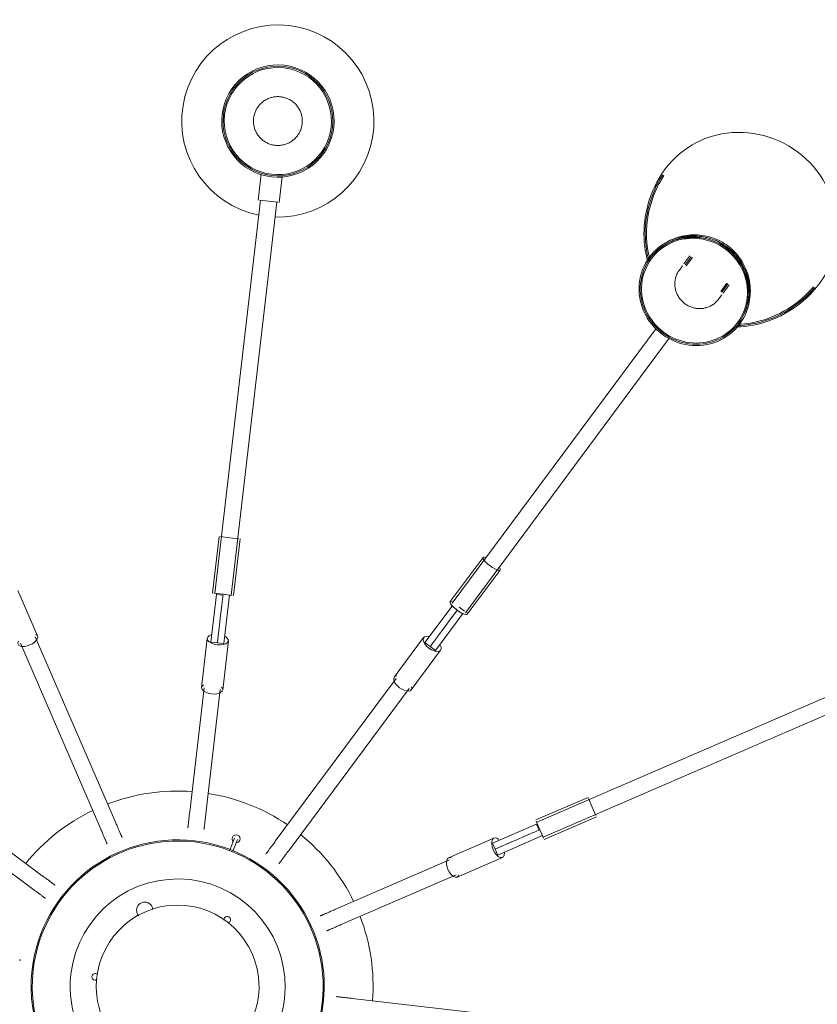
# Model space of a CAD drawing. Header units: millimetres. Extents: x 5752 to 11379, y 522 to 7258.
# Tile 14 of 15: x 10135 to 10624, y 6584 to 7189. Entities that reach past the tile are written whole.
import ezdxf

# ---------------------------------------------------------------- set-up
doc = ezdxf.new("R2010")
doc.units = ezdxf.units.MM
doc.layers.add('E-LITE-EQPM', color=7, linetype='Continuous', lineweight=20)

# ---------------------------------------------------------------- blocks, each defined once
blk = doc.blocks.new('20047 - 20047 RETRO Copper pendant lamp 12L-458346-Planta_PDF')
at = {"layer": 'E-LITE-EQPM'}
for p, q in [((-87.72, 161.94), (-49.31, 95.41)), ((-57.97, 90.41), (-96.38, 156.94)), ((-203.94, 110.24), (-230.19, 125.39)), ((-198.19, 120.2), (-90.41, 57.97)), ((-95.41, 49.31), (-203.19, 111.54)), ((-501.33, 6.5), (-485.4, 6.5)), ((-277.4, 6.5), (-242.4, 6.5)), ((-214.41, 6.5), (-184.1, 6.5)), ((-485.4, 5.63), (-485.4, 0)), ((-485.4, 5), (-242.4, 5)), ((-277.4, 5.63), (-277.4, 0)), ((-242.4, 5.63), (-242.4, 0)), ((-241.86, 4), (-242.4, 4)), ((-212.4, 4), (-241.86, 4)), ((-241.86, 0), (-241.86, 4)), ((-212.4, 4), (-212.4, 0)), ((-184.1, 5), (-107.29, 5)), ((-485.4, 0), (-485.4, -5.63)), ((-242.4, -5), (-485.4, -5)), ((-277.4, 0), (-277.4, -5.63)), ((-242.4, 0), (-241.86, 0)), ((-242.4, 0), (-242.4, -5.63)), ((-242.4, -4), (-242.4, 0)), ((-242.4, -4), (-212.4, -4)), ((-240.39, 0), (-241.89, 0)), ((-241.86, 0), (-240.41, 0)), ((-238.02, 0), (-240.35, 0)), ((-240.34, 0), (-238.03, 0)), ((-234.92, 0), (-237.95, 0)), ((-237.94, 0), (-234.93, 0)), ((-234.83, 0), (-231.32, 0)), ((-231.32, 0), (-234.83, 0)), ((-231.21, 0), (-227.45, 0)), ((-227.45, 0), (-231.21, 0)), ((-227.34, 0), (-223.57, 0)), ((-223.58, 0), (-227.34, 0)), ((-223.47, 0), (-219.96, 0)), ((-219.96, 0), (-223.46, 0)), ((-219.87, 0), (-216.84, 0)), ((-216.85, 0), (-219.86, 0)), ((-216.77, 0), (-214.45, 0)), ((-214.46, 0), (-216.76, 0)), ((-214.4, 0), (-212.93, 0)), ((-212.94, 0), (-214.39, 0)), ((-212.91, 0), (-212.54, 0)), ((-212.4, 0), (-212.54, 0)), ((-212.4, 0), (-212.4, -4)), ((-107.29, -5), (-184.1, -5)), ((-485.4, -6.5), (-501.33, -6.5)), ((-242.4, -6.5), (-277.4, -6.5)), ((-184.1, -6.5), (-214.41, -6.5)), ((-94.44, -24.27), (-86.86, -22.24)), ((-86.34, -24.17), (-93.92, -26.2)), ((-203.19, -111.54), (-95.41, -49.31)), ((-90.41, -57.97), (-198.19, -120.2)), ((-96.38, -156.94), (-57.97, -90.41)), ((-49.31, -95.41), (-87.72, -161.94)), ((-5, -231.73), (-5, -107.29)), ((-230.19, -125.39), (-203.94, -110.24)), ((-227.2, -126.55), (-251.38, -140.52)), ((-227.2, -126.55), (-225.2, -130.02)), ((-197.44, -121.5), (-223.69, -136.65)), ((-231.65, -133.74), (-229.04, -132.24)), ((-229.05, -132.24), (-231.64, -133.74)), ((-228.97, -132.2), (-226.97, -131.04)), ((-226.98, -131.04), (-228.96, -132.19)), ((-226.92, -131.01), (-225.65, -130.28)), ((-225.66, -130.29), (-226.91, -131.01)), ((-225.63, -130.27), (-225.3, -130.08)), ((-225.2, -130.02), (-225.31, -130.08)), ((-225.2, -130.02), (-223.2, -133.48)), ((-247.88, -147.73), (-223.2, -133.48)), ((-241.48, -139.42), (-238.23, -137.54)), ((-238.23, -137.54), (-241.48, -139.42)), ((-238.12, -137.48), (-234.87, -135.6)), ((-234.87, -135.6), (-238.12, -137.48)), ((-234.77, -135.54), (-231.74, -133.79)), ((-231.74, -133.8), (-234.76, -135.54)), ((-435.13, -245.45), (-253.24, -140.43)), ((-283.26, -156.04), (-253.99, -139.13)), ((-251.38, -140.52), (-251.8, -140.76)), ((-249.79, -143.27), (-251.38, -140.52)), ((-249.18, -148.48), (-251.18, -145.02)), ((-247.38, -142.82), (-249.3, -143.94)), ((-249.3, -143.93), (-247.39, -142.83)), ((-244.7, -141.28), (-247.31, -142.79)), ((-247.3, -142.78), (-244.71, -141.28)), ((-241.58, -139.47), (-244.61, -141.23)), ((-244.61, -141.22), (-241.58, -139.48)), ((-248.24, -149.09), (-430.13, -254.11)), ((-247.49, -150.39), (-276.76, -167.29)), ((-112.84, -182.44), (-97.68, -156.19)), ((-86.42, -162.69), (-101.58, -188.94)), ((-109.67, -181.95), (-124.39, -207.46)), ((-117.74, -211.93), (-102.74, -185.95)), ((-109.67, -181.95), (-106.2, -183.95)), ((-108.39, -187.73), (-107.22, -185.72)), ((-107.23, -185.73), (-108.38, -187.72)), ((-107.2, -185.68), (-106.47, -184.4)), ((-106.47, -184.41), (-107.19, -185.66)), ((-106.46, -184.39), (-106.27, -184.06)), ((-106.2, -183.95), (-106.27, -184.06)), ((-106.2, -183.95), (-102.74, -185.95)), ((-111.73, -193.53), (-109.98, -190.49)), ((-109.98, -190.49), (-111.73, -193.52)), ((-109.93, -190.41), (-108.42, -187.79)), ((-108.43, -187.8), (-109.93, -190.4)), ((-115.61, -200.23), (-113.72, -196.98)), ((-113.72, -196.98), (-115.61, -200.24)), ((-113.67, -196.88), (-111.79, -193.62)), ((-111.79, -193.62), (-113.67, -196.88)), ((-117.46, -203.45), (-118.97, -206.07)), ((-118.97, -206.06), (-117.47, -203.46)), ((-115.66, -200.33), (-117.42, -203.37)), ((-117.41, -203.37), (-115.66, -200.33)), ((-247.03, -417.87), (-125.53, -207.43)), ((-144.33, -236.99), (-126.83, -206.68)), ((-126.08, -207.11), (-121.2, -209.93)), ((-124.39, -207.46), (-124.67, -207.93)), ((-120.93, -209.46), (-124.39, -207.46)), ((-121.2, -209.93), (-120.93, -209.46)), ((-121.2, -209.93), (-116.33, -212.74)), ((-117.74, -211.93), (-121.2, -209.93)), ((-120.2, -208.19), (-120.94, -209.48)), ((-120.93, -209.46), (-120.21, -208.2)), ((-119.01, -206.13), (-120.17, -208.15)), ((-120.17, -208.14), (-119.02, -206.14)), ((-116.87, -212.43), (-238.37, -422.87)), ((-115.57, -213.18), (-133.07, -243.49)), ((-143.58, -237.42), (-138.7, -240.24)), ((-138.7, -240.24), (-133.83, -243.05)), ((-481.88, -260.9), (-476.5, -257.79)), ((-481.38, -261.76), (-476, -258.66)), ((-481.04, -262.49), (-475.51, -259.29)), ((-475.26, -257.07), (-472.44, -255.44)), ((-462.31, -282.16), (-467.84, -285.35)), ((-462, -282.9), (-467.38, -286.01)), ((-461.5, -283.77), (-466.88, -286.88)), ((-457.44, -281.42), (-460.26, -283.05))]:
    blk.add_line(p, q, dxfattribs=at)
at = {"layer": 'E-LITE-EQPM', "flags": 128}
for points in [[(-5, 97.5), (-5, 97.52), (-5, 97.56), (-5, 97.64), (-5, 97.75), (-5, 97.89), (-5, 98.06), (-5, 98.26)], [(-49.31, 95.41), (-48.98, 94.83), (-48.65, 94.27), (-48.33, 93.72), (-48.02, 93.18), (-47.73, 92.66), (-47.44, 92.17), (-47.16, 91.69), (-46.9, 91.22), (-46.64, 90.78), (-46.4, 90.36), (-46.17, 89.97), (-45.95, 89.59), (-45.75, 89.24), (-45.56, 88.91), (-45.38, 88.6), (-45.22, 88.32), (-45.07, 88.07), (-44.94, 87.84), (-44.82, 87.63), (-44.72, 87.45), (-44.63, 87.3), (-44.56, 87.17), (-44.5, 87.07), (-44.46, 87), (-44.43, 86.96), (-44.42, 86.94), (-44.42, 86.94)], [(-53.08, 81.94), (-53.09, 81.95), (-53.11, 81.99), (-53.15, 82.06), (-53.21, 82.15), (-53.28, 82.28), (-53.36, 82.42), (-53.46, 82.6), (-53.58, 82.8), (-53.71, 83.02), (-53.85, 83.28), (-54.01, 83.55), (-54.19, 83.85), (-54.37, 84.18), (-54.57, 84.53), (-54.79, 84.9), (-55.02, 85.29), (-55.26, 85.71), (-55.51, 86.14), (-55.77, 86.6), (-56.05, 87.08), (-56.33, 87.57), (-56.63, 88.09), (-56.94, 88.62), (-57.25, 89.17), (-57.58, 89.73), (-57.91, 90.31), (-57.97, 90.41)], [(-90.41, 57.97), (-89.83, 57.64), (-89.27, 57.31), (-88.72, 56.99), (-88.18, 56.69), (-87.66, 56.39), (-87.17, 56.1), (-86.69, 55.82), (-86.22, 55.56), (-85.78, 55.3), (-85.36, 55.06), (-84.97, 54.83), (-84.59, 54.61), (-84.24, 54.41), (-83.91, 54.22), (-83.6, 54.04), (-83.32, 53.88), (-83.07, 53.73), (-82.84, 53.6), (-82.63, 53.48), (-82.45, 53.38), (-82.3, 53.29), (-82.17, 53.22), (-82.07, 53.16), (-82, 53.12), (-81.96, 53.09), (-81.94, 53.08), (-81.94, 53.08)], [(-86.94, 44.42), (-86.95, 44.43), (-86.99, 44.45), (-87.06, 44.49), (-87.15, 44.54), (-87.28, 44.61), (-87.42, 44.7), (-87.6, 44.8), (-87.8, 44.92), (-88.02, 45.05), (-88.28, 45.19), (-88.55, 45.35), (-88.85, 45.53), (-89.18, 45.71), (-89.53, 45.91), (-89.9, 46.13), (-90.29, 46.36), (-90.71, 46.6), (-91.14, 46.85), (-91.6, 47.11), (-92.08, 47.39), (-92.57, 47.67), (-93.09, 47.97), (-93.62, 48.28), (-94.17, 48.59), (-94.73, 48.92), (-95.31, 49.25), (-95.41, 49.31)], [(-549.97, 0), (-549.96, 0.6), (-549.92, 1.2), (-549.86, 1.8), (-549.78, 2.39), (-549.67, 2.98), (-549.54, 3.57), (-549.39, 4.15), (-549.21, 4.72), (-549.01, 5.28), (-548.79, 5.84), (-548.54, 6.39), (-548.27, 6.93), (-547.99, 7.45), (-547.68, 7.97), (-547.35, 8.47), (-547, 8.96), (-546.63, 9.43), (-546.25, 9.89), (-545.84, 10.33), (-545.42, 10.76), (-544.98, 11.17), (-544.53, 11.56), (-544.06, 11.93), (-543.57, 12.29), (-543.07, 12.62), (-542.56, 12.94), (-542.04, 13.23), (-541.5, 13.5), (-540.96, 13.75), (-540.4, 13.98), (-539.84, 14.19), (-539.27, 14.37), (-538.69, 14.53), (-538.11, 14.67), (-537.52, 14.78), (-536.93, 14.87), (-536.33, 14.94), (-535.73, 14.98), (-535.13, 15), (-534.53, 14.99), (-533.93, 14.96), (-533.33, 14.91), (-532.74, 14.83), (-532.15, 14.73), (-531.56, 14.61), (-530.98, 14.46), (-530.41, 14.29), (-529.84, 14.09), (-529.28, 13.88), (-528.73, 13.64), (-528.19, 13.38), (-527.66, 13.1), (-527.14, 12.79), (-526.63, 12.47), (-526.14, 12.13), (-525.66, 11.76), (-525.2, 11.38), (-524.75, 10.98), (-524.32, 10.57), (-523.91, 10.13), (-523.51, 9.68), (-523.13, 9.22), (-522.78, 8.73), (-522.44, 8.24), (-522.12, 7.73), (-521.82, 7.21), (-521.54, 6.68), (-521.28, 6.14), (-521.05, 5.59), (-520.84, 5.02), (-520.65, 4.46), (-520.48, 3.88), (-520.34, 3.3), (-520.22, 2.71), (-520.12, 2.12), (-520.05, 1.52), (-520, 0.92), (-519.97, 0.32), (-519.97, 0)], [(-107.29, 5), (-106.62, 5), (-105.96, 5), (-105.33, 5), (-104.71, 5), (-104.11, 5), (-103.54, 5), (-102.98, 5), (-102.45, 5), (-101.94, 5), (-101.46, 5), (-101, 5), (-100.56, 5), (-100.16, 5), (-99.78, 5), (-99.42, 5), (-99.1, 5), (-98.8, 5), (-98.54, 5), (-98.3, 5), (-98.09, 5), (-97.92, 5), (-97.77, 5), (-97.66, 5), (-97.57, 5), (-97.52, 5), (-97.5, 5), (-97.5, 5)], [(-525.88, -11.93), (-526.37, -12.29), (-526.87, -12.62), (-527.38, -12.94), (-527.9, -13.23), (-528.43, -13.5), (-528.98, -13.75), (-529.53, -13.98), (-530.1, -14.19), (-530.67, -14.37), (-531.25, -14.53), (-531.83, -14.67), (-532.42, -14.78), (-533.01, -14.87), (-533.61, -14.94), (-534.21, -14.98), (-534.81, -15), (-535.41, -14.99), (-536.01, -14.96), (-536.6, -14.91), (-537.2, -14.83), (-537.79, -14.73), (-538.38, -14.61), (-538.96, -14.46), (-539.53, -14.29), (-540.1, -14.09), (-540.66, -13.88), (-541.21, -13.64), (-541.75, -13.38), (-542.28, -13.1), (-542.8, -12.79), (-543.31, -12.47), (-543.8, -12.13), (-544.28, -11.76), (-544.74, -11.38), (-545.19, -10.98), (-545.62, -10.57), (-546.03, -10.13), (-546.43, -9.68), (-546.8, -9.22), (-547.16, -8.73), (-547.5, -8.24), (-547.82, -7.73), (-548.12, -7.21), (-548.4, -6.68), (-548.66, -6.14), (-548.89, -5.59), (-549.1, -5.02), (-549.29, -4.46), (-549.46, -3.88), (-549.6, -3.3), (-549.72, -2.71), (-549.82, -2.12), (-549.89, -1.52), (-549.94, -0.92), (-549.97, -0.32), (-549.97, 0)], [(-519.97, 0), (-519.98, -0.6), (-520.02, -1.2), (-520.08, -1.8), (-520.16, -2.39), (-520.27, -2.98), (-520.4, -3.57), (-520.55, -4.15), (-520.73, -4.72), (-520.93, -5.28), (-521.15, -5.84), (-521.4, -6.39), (-521.66, -6.93), (-521.95, -7.45), (-522.26, -7.97), (-522.59, -8.47), (-522.94, -8.96), (-523.31, -9.43), (-523.69, -9.89), (-524.1, -10.33), (-524.52, -10.76), (-524.96, -11.17), (-525.41, -11.56), (-525.88, -11.93)], [(-97.5, -5), (-97.52, -5), (-97.56, -5), (-97.64, -5), (-97.75, -5), (-97.89, -5), (-98.06, -5), (-98.26, -5), (-98.49, -5), (-98.75, -5), (-99.04, -5), (-99.36, -5), (-99.71, -5), (-100.09, -5), (-100.49, -5), (-100.92, -5), (-101.37, -5), (-101.85, -5), (-102.36, -5), (-102.89, -5), (-103.44, -5), (-104.01, -5), (-104.6, -5), (-105.21, -5), (-105.85, -5), (-106.5, -5), (-107.16, -5), (-107.29, -5)], [(-95.41, -49.31), (-94.83, -48.98), (-94.27, -48.65), (-93.72, -48.33), (-93.18, -48.02), (-92.66, -47.73), (-92.17, -47.44), (-91.69, -47.16), (-91.22, -46.9), (-90.78, -46.64), (-90.36, -46.4), (-89.97, -46.17), (-89.59, -45.95), (-89.24, -45.75), (-88.91, -45.56), (-88.6, -45.38), (-88.32, -45.22), (-88.07, -45.07), (-87.84, -44.94), (-87.63, -44.82), (-87.45, -44.72), (-87.3, -44.63), (-87.17, -44.56), (-87.07, -44.5), (-87, -44.46), (-86.96, -44.43), (-86.94, -44.42), (-86.94, -44.42)], [(-81.94, -53.08), (-81.95, -53.09), (-81.99, -53.11), (-82.06, -53.15), (-82.15, -53.21), (-82.28, -53.28), (-82.42, -53.36), (-82.6, -53.46), (-82.8, -53.58), (-83.02, -53.71), (-83.28, -53.85), (-83.55, -54.01), (-83.85, -54.19), (-84.18, -54.37), (-84.53, -54.57), (-84.9, -54.79), (-85.29, -55.02), (-85.71, -55.26), (-86.14, -55.51), (-86.6, -55.77), (-87.08, -56.05), (-87.57, -56.33), (-88.09, -56.63), (-88.62, -56.94), (-89.17, -57.25), (-89.73, -57.58), (-90.31, -57.91), (-90.41, -57.97)], [(-57.97, -90.41), (-57.64, -89.83), (-57.31, -89.27), (-56.99, -88.72), (-56.69, -88.18), (-56.39, -87.66), (-56.1, -87.17), (-55.82, -86.69), (-55.56, -86.22), (-55.3, -85.78), (-55.06, -85.36), (-54.83, -84.97), (-54.61, -84.59), (-54.41, -84.24), (-54.22, -83.91), (-54.04, -83.6), (-53.88, -83.32), (-53.73, -83.07), (-53.6, -82.84), (-53.48, -82.63), (-53.38, -82.45), (-53.29, -82.3), (-53.22, -82.17), (-53.16, -82.07), (-53.12, -82), (-53.09, -81.96), (-53.08, -81.94), (-53.08, -81.94)], [(-44.42, -86.94), (-44.43, -86.95), (-44.45, -86.99), (-44.49, -87.06), (-44.54, -87.15), (-44.61, -87.28), (-44.7, -87.42), (-44.8, -87.6), (-44.92, -87.8), (-45.05, -88.02), (-45.19, -88.28), (-45.35, -88.55), (-45.53, -88.85), (-45.71, -89.18), (-45.91, -89.53), (-46.13, -89.9), (-46.36, -90.29), (-46.6, -90.71), (-46.85, -91.14), (-47.11, -91.6), (-47.39, -92.08), (-47.67, -92.57), (-47.97, -93.09), (-48.28, -93.62), (-48.59, -94.17), (-48.92, -94.73), (-49.25, -95.31), (-49.31, -95.41)], [(-5, -107.29), (-5, -106.62), (-5, -105.96), (-5, -105.33), (-5, -104.71), (-5, -104.11), (-5, -103.54), (-5, -102.98), (-5, -102.45), (-5, -101.94), (-5, -101.46), (-5, -101), (-5, -100.56), (-5, -100.16), (-5, -99.78), (-5, -99.42), (-5, -99.1), (-5, -98.8), (-5, -98.54), (-5, -98.3), (-5, -98.09), (-5, -97.92), (-5, -97.77), (-5, -97.66), (-5, -97.57), (-5, -97.52), (-5, -97.5), (-5, -97.5)], [(-529.7, -237.85), (-527.08, -236.63), (-524.42, -235.53), (-521.73, -234.54), (-519, -233.66), (-516.26, -232.91), (-513.51, -232.27), (-510.76, -231.75), (-508, -231.34), (-505.26, -231.05), (-502.53, -230.88), (-499.83, -230.81), (-497.15, -230.86), (-494.51, -231.01), (-491.91, -231.27), (-489.35, -231.63), (-486.85, -232.09), (-484.39, -232.63), (-481.99, -233.27), (-479.65, -233.99), (-477.37, -234.8), (-475.99, -235.35)], [(-529.34, -238.56), (-526.75, -237.35), (-524.11, -236.26), (-521.45, -235.29), (-518.76, -234.42), (-516.05, -233.68), (-513.33, -233.05), (-510.61, -232.53), (-507.89, -232.13), (-505.17, -231.85), (-502.48, -231.68), (-499.81, -231.61), (-497.17, -231.66), (-494.56, -231.81), (-491.99, -232.07), (-489.47, -232.42), (-486.99, -232.87), (-484.57, -233.41), (-482.2, -234.04), (-479.89, -234.76), (-477.64, -235.55), (-477.06, -235.78)], [(-529.34, -238.56), (-526.75, -237.35), (-524.11, -236.26), (-521.45, -235.29), (-518.76, -234.42), (-516.05, -233.68), (-513.33, -233.05), (-510.61, -232.53), (-507.89, -232.13), (-505.17, -231.85), (-502.48, -231.68), (-499.81, -231.61), (-497.17, -231.66), (-494.56, -231.81), (-491.99, -232.07), (-489.47, -232.42), (-486.99, -232.87), (-484.57, -233.41), (-482.2, -234.04), (-479.89, -234.76), (-477.64, -235.55), (-477.06, -235.78)], [(-528.97, -239.27), (-526.41, -238.08), (-523.81, -237), (-521.17, -236.04), (-518.52, -235.19), (-515.84, -234.45), (-513.15, -233.83), (-510.46, -233.32), (-507.77, -232.92), (-505.09, -232.64), (-502.43, -232.47), (-499.79, -232.41), (-497.18, -232.46), (-494.61, -232.61), (-492.07, -232.86), (-489.58, -233.21), (-487.13, -233.66), (-484.74, -234.19), (-482.41, -234.82), (-480.13, -235.52), (-478.18, -236.21)], [(-490.62, -283.26), (-491.25, -282.1), (-491.85, -280.92), (-492.39, -279.72), (-492.89, -278.5), (-493.35, -277.25), (-493.75, -275.99), (-494.11, -274.71), (-494.42, -273.42), (-494.67, -272.11), (-494.88, -270.78), (-495.04, -269.45), (-495.14, -268.11), (-495.19, -266.76), (-495.19, -265.4), (-495.14, -264.04), (-495.03, -262.68), (-494.86, -261.31), (-494.64, -259.95), (-494.37, -258.6), (-494.04, -257.25), (-493.66, -255.9), (-493.22, -254.57), (-492.72, -253.26), (-492.17, -251.95), (-491.57, -250.67), (-490.91, -249.41), (-490.2, -248.17), (-489.43, -246.96), (-488.61, -245.77), (-487.75, -244.62), (-486.83, -243.49), (-485.87, -242.41), (-484.86, -241.36), (-484.27, -240.79)], [(-489.92, -282.86), (-490.55, -281.73), (-491.12, -280.58), (-491.66, -279.4), (-492.15, -278.21), (-492.59, -276.99), (-492.99, -275.76), (-493.33, -274.51), (-493.64, -273.25), (-493.89, -271.97), (-494.09, -270.67), (-494.24, -269.37), (-494.34, -268.06), (-494.39, -266.74), (-494.39, -265.42), (-494.34, -264.09), (-494.23, -262.76), (-494.07, -261.43), (-493.86, -260.1), (-493.59, -258.77), (-493.27, -257.45), (-492.89, -256.14), (-492.46, -254.84), (-491.98, -253.55), (-491.44, -252.28), (-490.85, -251.03), (-490.21, -249.79), (-489.51, -248.58), (-488.76, -247.4), (-487.97, -246.24), (-487.12, -245.11), (-486.22, -244.01), (-485.28, -242.95), (-484.29, -241.93), (-483.82, -241.47)], [(-489.92, -282.86), (-490.55, -281.73), (-491.12, -280.58), (-491.66, -279.4), (-492.15, -278.21), (-492.59, -276.99), (-492.99, -275.76), (-493.33, -274.51), (-493.64, -273.25), (-493.89, -271.97), (-494.09, -270.67), (-494.24, -269.37), (-494.34, -268.06), (-494.39, -266.74), (-494.39, -265.42), (-494.34, -264.09), (-494.23, -262.76), (-494.07, -261.43), (-493.86, -260.1), (-493.59, -258.77), (-493.27, -257.45), (-492.89, -256.14), (-492.46, -254.84), (-491.98, -253.55), (-491.44, -252.28), (-490.85, -251.03), (-490.21, -249.79), (-489.51, -248.58), (-488.76, -247.4), (-487.97, -246.24), (-487.12, -245.11), (-486.22, -244.01), (-485.28, -242.95), (-484.29, -241.93), (-483.82, -241.47)], [(-489.23, -282.46), (-489.84, -281.36), (-490.4, -280.23), (-490.92, -279.09), (-491.4, -277.92), (-491.83, -276.73), (-492.22, -275.53), (-492.56, -274.31), (-492.85, -273.08), (-493.1, -271.83), (-493.3, -270.57), (-493.45, -269.29), (-493.54, -268.01), (-493.59, -266.73), (-493.59, -265.43), (-493.54, -264.14), (-493.43, -262.84), (-493.28, -261.54), (-493.07, -260.24), (-492.81, -258.94), (-492.49, -257.66), (-492.13, -256.38), (-491.71, -255.11), (-491.24, -253.85), (-490.71, -252.61), (-490.13, -251.38), (-489.51, -250.18), (-488.83, -248.99), (-488.1, -247.84), (-487.32, -246.7), (-486.49, -245.6), (-485.61, -244.53), (-484.69, -243.5), (-483.73, -242.5), (-483.37, -242.15)], [(-472.44, -255.44), (-471.92, -255.16), (-471.4, -254.9), (-470.86, -254.66), (-470.32, -254.44), (-469.76, -254.25), (-469.2, -254.07), (-468.63, -253.93), (-468.06, -253.8), (-467.48, -253.7), (-466.89, -253.62), (-466.31, -253.57), (-465.72, -253.54), (-465.13, -253.54), (-464.54, -253.55), (-463.95, -253.6), (-463.37, -253.66), (-462.78, -253.75), (-462.2, -253.87), (-461.63, -254), (-461.06, -254.16), (-460.5, -254.35), (-459.94, -254.55), (-459.39, -254.78), (-458.86, -255.03), (-458.33, -255.3), (-457.81, -255.59), (-457.3, -255.9), (-456.81, -256.23), (-456.33, -256.58), (-455.86, -256.95), (-455.41, -257.34), (-454.97, -257.74), (-454.55, -258.16), (-454.15, -258.6), (-453.76, -259.05), (-453.39, -259.52), (-453.04, -260), (-452.7, -260.5), (-452.39, -261), (-452.31, -261.14)], [(-452.31, -261.14), (-452.02, -261.66), (-451.75, -262.2), (-451.51, -262.74), (-451.28, -263.29), (-451.08, -263.85), (-450.9, -264.42), (-450.74, -264.99), (-450.6, -265.57), (-450.48, -266.16), (-450.39, -266.74), (-450.32, -267.33), (-450.28, -267.93), (-450.25, -268.52), (-450.25, -269.11), (-450.28, -269.71), (-450.33, -270.3), (-450.4, -270.89), (-450.49, -271.47), (-450.61, -272.05), (-450.75, -272.63), (-450.91, -273.19), (-451.1, -273.76), (-451.3, -274.31), (-451.53, -274.85), (-451.78, -275.39), (-452.06, -275.91), (-452.35, -276.42), (-452.66, -276.92), (-453, -277.4), (-453.35, -277.87), (-453.72, -278.33), (-454.11, -278.77), (-454.52, -279.19), (-454.95, -279.6), (-455.39, -279.98), (-455.84, -280.35), (-456.32, -280.7), (-456.8, -281.03), (-457.3, -281.34), (-457.44, -281.42)], [(-450.66, -298.99), (-452.07, -299.38), (-453.48, -299.7), (-454.91, -299.97), (-456.34, -300.18), (-457.77, -300.32), (-459.21, -300.41), (-460.64, -300.44), (-462.07, -300.42), (-463.49, -300.33), (-464.9, -300.19), (-466.29, -299.99), (-467.67, -299.73), (-469.04, -299.43), (-470.39, -299.07), (-471.71, -298.65), (-473.01, -298.19), (-474.29, -297.68), (-475.54, -297.12), (-476.76, -296.51), (-477.95, -295.86), (-479.12, -295.16), (-480.25, -294.43), (-481.34, -293.65), (-482.4, -292.83), (-483.43, -291.97), (-484.42, -291.08), (-485.37, -290.15), (-486.28, -289.18), (-487.16, -288.19), (-487.99, -287.16), (-488.78, -286.1), (-489.53, -285.01), (-490.24, -283.9), (-490.62, -283.26)], [(-451.03, -298.27), (-452.4, -298.64), (-453.79, -298.95), (-455.18, -299.2), (-456.58, -299.4), (-457.98, -299.54), (-459.38, -299.62), (-460.78, -299.64), (-462.18, -299.61), (-463.56, -299.52), (-464.94, -299.38), (-466.3, -299.18), (-467.65, -298.92), (-468.98, -298.62), (-470.29, -298.26), (-471.59, -297.85), (-472.86, -297.39), (-474.1, -296.89), (-475.32, -296.34), (-476.51, -295.74), (-477.67, -295.1), (-478.8, -294.41), (-479.9, -293.69), (-480.97, -292.92), (-482.01, -292.12), (-483, -291.28), (-483.97, -290.4), (-484.89, -289.49), (-485.78, -288.55), (-486.63, -287.57), (-487.44, -286.56), (-488.21, -285.53), (-488.93, -284.46), (-489.62, -283.37), (-489.92, -282.86)], [(-451.03, -298.27), (-452.4, -298.64), (-453.79, -298.95), (-455.18, -299.2), (-456.58, -299.4), (-457.98, -299.54), (-459.38, -299.62), (-460.78, -299.64), (-462.18, -299.61), (-463.56, -299.52), (-464.94, -299.38), (-466.3, -299.18), (-467.65, -298.92), (-468.98, -298.62), (-470.29, -298.26), (-471.59, -297.85), (-472.86, -297.39), (-474.1, -296.89), (-475.32, -296.34), (-476.51, -295.74), (-477.67, -295.1), (-478.8, -294.41), (-479.9, -293.69), (-480.97, -292.92), (-482.01, -292.12), (-483, -291.28), (-483.97, -290.4), (-484.89, -289.49), (-485.78, -288.55), (-486.63, -287.57), (-487.44, -286.56), (-488.21, -285.53), (-488.93, -284.46), (-489.62, -283.37), (-489.92, -282.86)], [(-451.39, -297.54), (-452.73, -297.9), (-454.09, -298.19), (-455.45, -298.44), (-456.82, -298.62), (-458.19, -298.75), (-459.56, -298.83), (-460.92, -298.84), (-462.28, -298.8), (-463.64, -298.71), (-464.98, -298.56), (-466.31, -298.36), (-467.62, -298.11), (-468.92, -297.81), (-470.2, -297.45), (-471.46, -297.05), (-472.7, -296.6), (-473.91, -296.1), (-475.1, -295.56), (-476.26, -294.97), (-477.39, -294.34), (-478.49, -293.67), (-479.56, -292.95), (-480.6, -292.2), (-481.61, -291.42), (-482.58, -290.59), (-483.51, -289.73), (-484.41, -288.84), (-485.27, -287.91), (-486.1, -286.96), (-486.88, -285.97), (-487.63, -284.96), (-488.34, -283.91), (-489, -282.85), (-489.23, -282.46)], [(-443.66, -296), (-443.76, -296.64), (-444.23, -298.95), (-444.79, -301.28), (-445.46, -303.62), (-446.24, -305.96), (-447.12, -308.29), (-448.1, -310.62), (-449.19, -312.94), (-450.39, -315.24), (-451.7, -317.51), (-453.11, -319.76), (-454.63, -321.96), (-456.25, -324.12), (-457.98, -326.23), (-459.8, -328.29), (-461.72, -330.28), (-463.73, -332.2), (-465.84, -334.05), (-468.02, -335.81), (-470.28, -337.49), (-471.7, -338.47)], [(-442.73, -295.26), (-442.97, -296.78), (-443.45, -299.13), (-444.02, -301.49), (-444.7, -303.85), (-445.48, -306.22), (-446.37, -308.59), (-447.37, -310.95), (-448.48, -313.3), (-449.69, -315.62), (-451.01, -317.93), (-452.44, -320.2), (-453.98, -322.43), (-455.62, -324.61), (-457.37, -326.75), (-459.21, -328.83), (-461.16, -330.84), (-463.19, -332.79), (-465.32, -334.66), (-467.53, -336.44), (-469.82, -338.14), (-471.26, -339.14)], [(-442.73, -295.26), (-442.97, -296.78), (-443.45, -299.13), (-444.02, -301.49), (-444.7, -303.85), (-445.48, -306.22), (-446.37, -308.59), (-447.37, -310.95), (-448.48, -313.3), (-449.69, -315.62), (-451.01, -317.93), (-452.44, -320.2), (-453.98, -322.43), (-455.62, -324.61), (-457.37, -326.75), (-459.21, -328.83), (-461.16, -330.84), (-463.19, -332.79), (-465.32, -334.66), (-467.53, -336.44), (-469.82, -338.14), (-471.26, -339.14)], [(-441.8, -294.56), (-442.18, -296.92), (-442.66, -299.3), (-443.25, -301.69), (-443.94, -304.09), (-444.73, -306.49), (-445.63, -308.89), (-446.64, -311.28), (-447.76, -313.65), (-448.99, -316.01), (-450.33, -318.34), (-451.77, -320.64), (-453.33, -322.89), (-454.99, -325.11), (-456.76, -327.27), (-458.63, -329.37), (-460.59, -331.41), (-462.65, -333.38), (-464.8, -335.27), (-467.04, -337.08), (-469.36, -338.8), (-470.83, -339.81)]]:
    blk.add_lwpolyline(points, dxfattribs=at)
at = {"layer": 'E-LITE-EQPM'}
for centre, radius, start, end in [((0, 0), 120, 122.39416, 147.61401), ((0, 0), 90, 90, 270), ((0, 0), 89.29, 90, 270), ((0, 0), 90, 270, 90), ((0, 0), 89.29, 270, 90), ((0, 0), 66, 90, 270), ((0, 0), 66, 270, 90), ((-534.97, 0), 59, 4.89657, 180), ((0, 0), 120, 152.39416, 177.61911), ((0, 51), 2, 90, 180), ((0, 51), 2, 180, 210), ((0, 51), 2, 0, 90), ((0, 51), 2, 316.82418, 0), ((-534.97, 0), 34.5, 0, 180), ((-534.97, 0), 33.7, 0, 180), ((-534.97, 0), 33.7, 0, 180), ((-534.97, 0), 32.9, 0, 180), ((-44.17, 25.5), 5, 60, 240), ((-44.17, 25.5), 5, 40.12129, 60), ((-44.17, 25.5), 5, 240, 258.54391), ((-534.97, 0), 59, 180, 355.10343), ((-534.97, 0), 34.5, 180, 0), ((-534.97, 0), 33.7, 180, 0), ((-534.97, 0), 33.7, 180, 0), ((-534.97, 0), 32.9, 180, 0), ((0, 0), 120, 182.39416, 207.61401), ((-94.18, -25.23), 2.5, 105, 285), ((-94.18, -25.23), 2.5, 37.93292, 105), ((-44.17, -25.5), 2, 120, 300), ((-44.17, -25.5), 2, 76.82418, 120), ((-94.18, -25.23), 2.5, 285, 351.25513), ((-44.17, -25.5), 2, 300, 330), ((0, 0), 120, 212.39416, 237.61911), ((0, 0), 120, 242.39416, 267.61401)]:
    blk.add_arc(centre, radius, start, end, dxfattribs=at)
for centre, major_axis, ratio, start_param, end_param in [((-200.69, 115.87), (3.25, 5.63), 0.5, 4.712389, 6.806784), ((-200.69, 115.87), (3.25, 5.63), 0.5, 2.617994, 4.712389), ((-214.41, 0), (0, 6.5), 0.5, 4.712389, 7.109859), ((-184.1, 0), (0, 6.5), 0.5, 4.712389, 6.806784), ((-214.41, 0), (0, 6.5), 0.5, 2.314919, 4.712389), ((-184.1, 0), (0, 6.5), 0.5, 2.617994, 4.712389), ((-200.69, -115.87), (-3.25, 5.63), 0.5, 4.712389, 6.806784), ((-200.69, -115.87), (-3.25, 5.63), 0.5, 2.617994, 4.712389), ((-226.94, -131.02), (-3.25, 5.63), 0.5, 4.712389, 7.109859), ((-226.94, -131.02), (-3.25, 5.63), 0.5, 2.314919, 4.712389), ((-250.74, -144.76), (-3.25, 5.63), 0.258819, 4.712389, 6.806784), ((-250.74, -144.76), (-3.25, 5.63), 0.258819, 2.617994, 4.712389), ((-280.01, -161.67), (-3.25, 5.63), 0.258819, 4.712389, 6.923828), ((-92.05, -159.44), (-5.63, 3.25), 0.5, 4.712389, 6.806784), ((-92.05, -159.44), (-5.63, 3.25), 0.5, 2.617994, 4.712389), ((-280.01, -161.67), (-3.25, 5.63), 0.258819, 2.50095, 4.712389), ((-107.21, -185.69), (-5.63, 3.25), 0.5, 4.712389, 7.109859), ((-107.21, -185.69), (-5.63, 3.25), 0.5, 2.314919, 4.712389), ((-460.94, -266.12), (-16.85, 29.18), 0.965926, 4.712389, 7.853982), ((-503.52, -290.71), (-29.5, 51.1), 0.965926, 6.058786, 7.853982), ((-460.94, -266.12), (-17.25, 29.88), 0.965926, 4.712389, 7.853982), ((-460.94, -266.12), (-16.85, 29.18), 0.965926, 4.712389, 7.853982), ((-460.94, -266.12), (-16.45, 28.49), 0.965926, 4.712389, 7.853982), ((-460.94, -266.12), (-17.25, 29.88), 0.965926, 1.570796, 4.712389), ((-460.94, -266.12), (-16.85, 29.18), 0.965926, 1.570796, 4.712389), ((-460.94, -266.12), (-16.85, 29.18), 0.965926, 1.570796, 4.712389), ((-460.94, -266.12), (-16.45, 28.49), 0.965926, 1.570796, 4.712389), ((-503.52, -290.71), (-29.5, 51.1), 0.965926, 1.570796, 3.365992)]:
    blk.add_ellipse(centre, major_axis=major_axis, ratio=ratio, start_param=start_param, end_param=end_param, dxfattribs=at)

msp = doc.modelspace()

# ---------------------------------------------------------------- linework, layer by layer
at = {"layer": 'E-LITE-EQPM'}
for start, end in [(6.60473, 186.60473), (186.60473, 6.60473)]:
    msp.add_arc((10231.68, 6594.95), 49.96, start, end, dxfattribs=at)

# ---------------------------------------------------------------- block references
at = {"layer": 'E-LITE-EQPM', "extrusion": (0, 0, -1), "rotation": 276.6047292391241}
msp.add_blockref('20047 - 20047 RETRO Copper pendant lamp 12L-458346-Planta_PDF', (-10231.68, 6594.95), dxfattribs=at)

doc.saveas('drawing.dxf')
